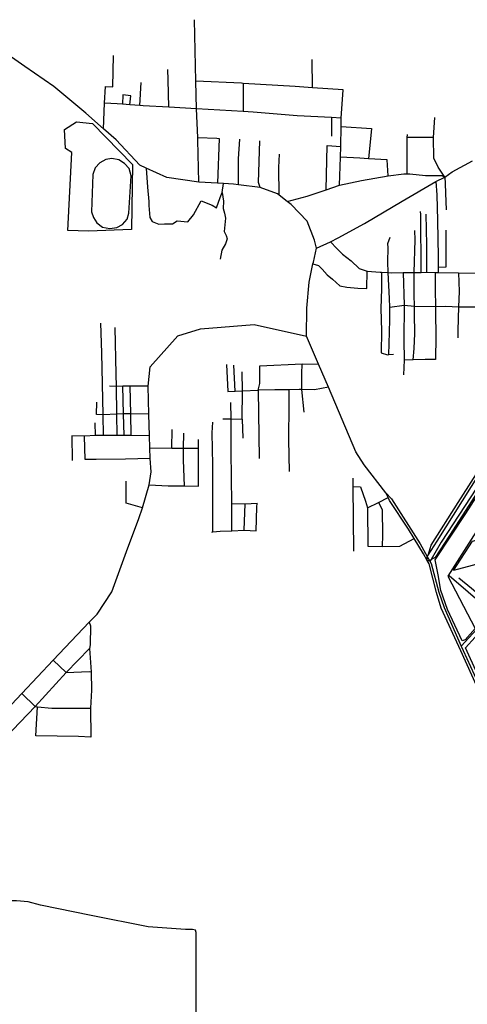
# Model space of a CAD drawing. Header units: millimetres. Extents: x 664923 to 767831, y 3118803 to 3207600.
# Tile 191 of 256: x 697721 to 699129, y 3185159 to 3188257. Entities that reach past the tile are written whole.
import ezdxf

# ---------------------------------------------------------------- set-up
doc = ezdxf.new("R2010")
doc.units = ezdxf.units.MM
doc.layers.add('parks', color=8, linetype='Continuous')
doc.layers.add('roads_3', color=3, linetype='Continuous')

msp = doc.modelspace()

# ---------------------------------------------------------------- linework, layer by layer
at = {"layer": 'parks'}
for points in [[(698076.24, 3187801.76), (698073.25, 3187597.3), (697937.37, 3187591.45), (697872.7, 3187593.48), (697884.9, 3187839.32), (697865.84, 3187851.5), (697862.72, 3187911.9), (697899.5, 3187935.59), (697950.86, 3187930.39), (698076.24, 3187801.76)], [(697951.45, 3187769.87), (697947.56, 3187652.94), (697953.17, 3187634.3), (697964.17, 3187618.36), (697982.12, 3187604.73), (698004.75, 3187599.93), (698026.43, 3187603.22), (698044.57, 3187612.91), (698059.33, 3187629.08), (698064.9, 3187648.27), (698071.48, 3187765.87), (698065.41, 3187788.49), (698051.25, 3187804.93), (698033, 3187815.79), (698011.58, 3187819.82), (697992.32, 3187817.21), (697973.59, 3187806.75), (697959, 3187791.1), (697951.45, 3187769.87)], [(699113.09, 3186302), (699067.38, 3186401.49), (699046.66, 3186460.63), (699037.48, 3186509.9), (699028.68, 3186557.24), (699124.67, 3186702.77), (699343.44, 3187043.65), (699387.71, 3187008.04), (699067.86, 3186505.93), (699154.26, 3186341.64), (699122.23, 3186305.6), (699113.09, 3186302)], [(699145.89, 3186615.79), (699400.06, 3186688.99), (699442.06, 3186648.08), (699419.43, 3186628.11), (699348.09, 3186594.23), (699085.94, 3186523.89), (699145.89, 3186615.79)], [(699237.54, 3186032.36), (699123.8, 3186280.06), (699153.91, 3186314.12), (699272.54, 3186061.04), (699237.54, 3186032.36)]]:
    msp.add_lwpolyline(points, close=True, dxfattribs=at)
at = {"layer": 'roads_3'}
for points in [[(698727.49, 3187736.18), (698730.43, 3187824.11), (698731.56, 3187857.91), (698732.16, 3187920.81), (698732.41, 3187947.75), (698702.68, 3187949.16), (698594.17, 3187954.31), (698455.84, 3187966.21), (698424.51, 3187967.97), (698278.01, 3187976.18), (698275.8, 3188063.3), (698271.65, 3188257.14)], [(698654.84, 3187537.72), (698648.33, 3187562.83), (698626.14, 3187622.69), (698574.95, 3187676.01), (698562.59, 3187685.5), (698537.88, 3187704.5), (698532.48, 3187708.64), (698477.66, 3187728.55), (698409.21, 3187737.57), (698393.66, 3187739.62), (698362.28, 3187741.47), (698343.14, 3187742.61), (698284.6, 3187746.09), (698183.77, 3187761.05), (698119.17, 3187790.23), (698099.31, 3187799.21), (698024.61, 3187879.22), (697984.92, 3187913.99), (697928.89, 3187963.05), (697828.99, 3188046.82), (697737.82, 3188109.87), (697684.82, 3188146.49), (697591.94, 3188186.59)], [(697984.92, 3187913.99), (697988.57, 3187994.15), (697990.97, 3188046.84), (698014.61, 3188045.75), (698016.53, 3188143.95)], [(698642, 3188042.92), (698641.67, 3188132.17)], [(698190.61, 3187981.83), (698188.02, 3188067.6), (698187.46, 3188100.6)], [(698099.34, 3187986.61), (698103.56, 3188059.32)], [(698732.41, 3187947.75), (698739.44, 3188035.91), (698642, 3188042.92), (698588.31, 3188046.79), (698424.2, 3188056.58), (698418.59, 3188056.92), (698275.8, 3188063.3)], [(698424.2, 3188056.58), (698424.13, 3188019.29), (698424.51, 3187967.97)], [(699003.52, 3186555.14), (699003.28, 3186567.97), (699006.14, 3186572.44), (699034.27, 3186616.34), (699194.3, 3186869.92), (699306.19, 3187044.69), (699321.17, 3187071.25), (699341.23, 3187106.84), (699422.54, 3187268.5), (699467.36, 3187363.48), (699471.28, 3187376.1), (699473.25, 3187382.44), (699477.48, 3187396.04), (699481.28, 3187408.27), (699500.39, 3187469.8), (699535.11, 3187564.84), (699593.15, 3187698.98), (699644.18, 3187814.91), (699654.31, 3187834.39), (699658.5, 3187842.45), (699693.06, 3187908.94), (699712.44, 3187945.62), (699767.64, 3188050.14)], [(699787.4, 3188039.4), (699726.76, 3187924.06), (699674.96, 3187827.98), (699670.8, 3187820.26), (699599.77, 3187659.11), (699548.01, 3187541.42), (699510.85, 3187426.23), (699501.16, 3187398.46), (699497.01, 3187386.6), (699492.44, 3187373.49), (699489.09, 3187363.9), (699482.7, 3187345.61), (699461.81, 3187297.27), (699395.17, 3187164.25), (699350.88, 3187081.59), (699336.04, 3187058.46), (699213.89, 3186867.97), (699047.53, 3186613.37), (699015.3, 3186558.67), (699011.91, 3186552.92), (699003.52, 3186555.14)], [(698284.6, 3187746.09), (698282.08, 3187878.1), (698281.72, 3187886.73), (698278.01, 3187976.18), (698190.61, 3187981.83), (698109.82, 3187985.8), (698099.34, 3187986.61), (698068.06, 3187989.03), (698044.85, 3187990.82), (698027.79, 3187992.14), (697988.57, 3187994.15)], [(698068.06, 3187989.03), (698070.48, 3188017.7), (698046.22, 3188020.26), (698044.85, 3187990.82)], [(698702.68, 3187949.16), (698701.97, 3187890.98)], [(699058.51, 3187761.96), (699038.14, 3187793.26), (699024.13, 3187821.2), (699023.44, 3187885.97), (699027.43, 3187949.13)], [(698732.16, 3187920.81), (698827.71, 3187914.52), (698819.05, 3187819.8)], [(698281.72, 3187886.73), (698341.03, 3187883.95), (698349.06, 3187883.67), (698343.14, 3187742.61)], [(698409.21, 3187737.57), (698409.36, 3187819.5), (698414.22, 3187881)], [(698477.66, 3187728.55), (698472.37, 3187744.86), (698476.47, 3187876.18)], [(698940.4, 3187771.8), (698940.79, 3187886.24), (698940.82, 3187895.49)], [(699023.44, 3187885.97), (698940.79, 3187886.24)], [(698685.03, 3187721.58), (698688.46, 3187860.74), (698731.56, 3187857.91)], [(698537.88, 3187704.5), (698536.25, 3187791.81), (698538.93, 3187833.49)], [(698654.84, 3187537.72), (698698.74, 3187558.48), (698723.43, 3187570.16), (698806.47, 3187615.36), (698924.69, 3187686.17), (699030.83, 3187748.35), (699058.51, 3187761.96), (699082.35, 3187778.52), (699145.74, 3187813.33)], [(698880.89, 3187766.16), (698877.18, 3187816.51), (698819.05, 3187819.8), (698791.68, 3187821.36), (698730.43, 3187824.11)], [(698119.17, 3187790.23), (698123.2, 3187730.58), (698127.27, 3187685.14), (698127.78, 3187672.36), (698130.52, 3187634.63), (698138.2, 3187622.56), (698158.98, 3187613.71), (698176.62, 3187614.3), (698191.26, 3187614.55), (698202.32, 3187615.03), (698217.11, 3187624.21), (698250.64, 3187621.51), (698268.2, 3187643.23), (698292.57, 3187687.37), (698326.58, 3187673.97), (698340.78, 3187665.59), (698352.49, 3187697.62), (698357.9, 3187713.77), (698362.28, 3187741.47)], [(698562.59, 3187685.5), (698626.18, 3187701.65), (698685.03, 3187721.58), (698727.49, 3187736.18), (698797, 3187750.84), (698880.89, 3187766.16), (698930.26, 3187771.63), (698940.4, 3187771.8), (698948.86, 3187771.95), (698998.01, 3187766.48), (699050.01, 3187766.96), (699058.51, 3187761.96)], [(699030.83, 3187748.35), (699033.32, 3187706.38), (699035.61, 3187625.51), (699037.87, 3187510.73), (699038.04, 3187478.32), (699038.12, 3187461.49)], [(699058.51, 3187761.96), (699059.63, 3187741.33), (699061.03, 3187711.62), (699062.83, 3187659.29)], [(698357.9, 3187713.77), (698362.56, 3187685.6), (698361.45, 3187663.27), (698365.6, 3187647.87), (698368.16, 3187637.8), (698369.15, 3187632.46), (698365.07, 3187591.04), (698370.38, 3187578.35), (698373.86, 3187567.1), (698369.04, 3187551.56), (698357.42, 3187531.72), (698351.62, 3187503.37)], [(698984.37, 3187462.08), (698982.96, 3187644.32), (698982.37, 3187653.98)], [(699002.26, 3187462.24), (699001.92, 3187549.15), (699000.28, 3187645.03)], [(698958.68, 3187186.39), (698962.28, 3187222.88), (698964.01, 3187270.02), (698963.8, 3187331.01), (698963.39, 3187355.12), (698962.77, 3187391.14), (698962.82, 3187461.88), (698965.29, 3187564.5), (698964.8, 3187593.53)], [(699038.04, 3187478.32), (699062.63, 3187479.33), (699062.45, 3187594.44)], [(698698.74, 3187558.48), (698719.36, 3187536.9), (698736.58, 3187519.1), (698763.58, 3187498.11), (698788.94, 3187473.73), (698814.04, 3187465.32), (698855.1, 3187462.67), (698859.15, 3187462.46), (698880.4, 3187461.36), (698891.92, 3187460.77), (698927.74, 3187461.38), (698951.1, 3187461.78), (698962.82, 3187461.88), (698984.37, 3187462.08), (699002.26, 3187462.24), (699028.8, 3187461.69), (699038.12, 3187461.49), (699101.66, 3187460.16), (699168.91, 3187459.21), (699217.45, 3187459.71), (699230.22, 3187459.84), (699261.67, 3187460.38), (699284.75, 3187460.78), (699340.11, 3187462.99)], [(698882.7, 3187203.27), (698883.81, 3187236.67), (698885.47, 3187312.42), (698885.29, 3187352.91), (698885.17, 3187379.73), (698880.4, 3187461.36), (698879.49, 3187495.05), (698880.42, 3187539.24), (698879.76, 3187553.11), (698887.25, 3187572.56)], [(698623.12, 3187261.2), (698624.54, 3187349.6), (698631.52, 3187431.01), (698643.98, 3187488.5), (698645.12, 3187493.78), (698654.84, 3187537.72)], [(698643.98, 3187488.5), (698660.97, 3187483.15), (698672.59, 3187471.58), (698688.53, 3187454.6), (698705.68, 3187440.59), (698728.86, 3187419.95), (698750.09, 3187415.27), (698785.24, 3187412.5), (698813.16, 3187411.72), (698814.04, 3187465.32)], [(698859.15, 3187462.46), (698859.28, 3187409.99), (698857.8, 3187348.13), (698859.42, 3187278.32), (698858.92, 3187208.48), (698878.47, 3187202.93), (698882.7, 3187203.27), (698897.47, 3187204.51)], [(698927.74, 3187461.38), (698930.35, 3187358.62), (698930.11, 3187249.24), (698930.36, 3187185.72)], [(699028.8, 3187461.69), (699028.04, 3187407), (699029.26, 3187354.56), (699029.67, 3187337.18), (699030.14, 3187260.21), (699029.69, 3187187.85), (698997.14, 3187187.29), (698958.68, 3187186.39), (698930.36, 3187185.72), (698928.61, 3187139.42)], [(699101.66, 3187460.16), (699103.4, 3187401.97), (699101.9, 3187353.72), (699099.59, 3187279.07), (699099.98, 3187255.95)], [(699006.14, 3186572.44), (699015.69, 3186603.23), (699100.56, 3186737.41), (699174.87, 3186854.71), (699237.81, 3186954.14), (699302.87, 3187057.34), (699336.67, 3187116.3), (699390.96, 3187222.47), (699420.7, 3187283.66), (699458.62, 3187365.69), (699471.28, 3187376.1)], [(698885.29, 3187352.91), (698930.35, 3187358.62), (698963.39, 3187355.12), (699029.26, 3187354.56), (699062.43, 3187355.55), (699101.9, 3187353.72), (699169.44, 3187353.19)], [(699489.09, 3187363.9), (699485.57, 3187327.64), (699418.77, 3187191.22), (699365.02, 3187089.05), (699342.54, 3187052.86), (699327.7, 3187028.95), (699264.62, 3186930.62), (699193.36, 3186820.03), (699113.44, 3186695.97), (699073.36, 3186633.77), (699028.65, 3186564.69), (699015.3, 3186558.67)], [(697984.9, 3186948.56), (697983.47, 3187014.07), (697979.21, 3187209.17), (697977.02, 3187301.64)], [(698027.95, 3186948.74), (698026.87, 3187016.04), (698025.47, 3187103.31), (698024.85, 3187142.02), (698021.74, 3187288.27)], [(698095.99, 3186687.71), (698108.12, 3186720.89), (698128.45, 3186793.59), (698134.76, 3186834.67), (698131.72, 3186876.17), (698130.76, 3186910.21), (698129.7, 3186947.86), (698127.78, 3187016.25), (698125.33, 3187103.48), (698131.76, 3187164.79), (698218.57, 3187261.97), (698290.33, 3187284.56), (698459.31, 3187297.71), (698623.12, 3187261.2)], [(698873.28, 3186768.25), (698804.86, 3186855.93), (698778.33, 3186897.55), (698692.47, 3187100.96), (698661.85, 3187173.52), (698623.12, 3187261.2)], [(698371.86, 3187172.37), (698376.42, 3187087.01), (698398.94, 3187087.85), (698422.11, 3187088.71), (698471.7, 3187091.51), (698476.68, 3187112.55), (698476.78, 3187167.79), (698610.41, 3187174.27), (698661.85, 3187173.52)], [(698398.94, 3187087.85), (698395.07, 3187170.31)], [(698615.73, 3187021.64), (698609.37, 3187093.59), (698608.65, 3187113.92), (698608.77, 3187142.71), (698610.41, 3187174.27)], [(698359.96, 3187001.28), (698386.12, 3187000.81), (698421.47, 3186999.57), (698422.11, 3187088.71), (698421.4, 3187148.63)], [(698068.75, 3187103.74), (698046.2, 3187103.97), (698025.47, 3187103.31), (698004.19, 3187103.56)], [(698050.4, 3186948.91), (698047.69, 3187016.4), (698046.2, 3187103.97)], [(698125.33, 3187103.48), (698068.75, 3187103.74)], [(698072.5, 3186949.07), (698070.86, 3187016.79), (698068.75, 3187103.74)], [(698692.47, 3187100.96), (698648.84, 3187092.57), (698609.37, 3187093.59), (698600.81, 3187093.65), (698567.76, 3187092.83), (698523.73, 3187091.95), (698471.7, 3187091.51), (698474.97, 3186876.22)], [(698567.76, 3187092.83), (698568.43, 3187022.98), (698567.38, 3186958.42), (698567.46, 3186935.36), (698568.55, 3186835.5)], [(698127.78, 3187016.25), (698070.86, 3187016.79), (698047.69, 3187016.4), (698026.87, 3187016.04), (697983.47, 3187014.07), (697963.38, 3187014.96), (697963.96, 3187053.39)], [(698388.43, 3186648.76), (698389.13, 3186734.53), (698386.64, 3186898.61), (698386.12, 3187000.81), (698385.86, 3187052.28)], [(698421.47, 3186999.57), (698422.79, 3186940.58)], [(699110.37, 3186285.51), (699207.54, 3186391.82), (699264.07, 3186453.68), (699363.65, 3186567.23), (699396.84, 3186605.06), (699406.04, 3186610.19), (699430.05, 3186625.19), (699451.19, 3186647.11), (699471.77, 3186668.46), (699533.65, 3186765.09), (699592.47, 3186837.86), (699662.64, 3186917.78), (699716.5, 3186979.14), (699749.05, 3187016.21), (699756.56, 3187024.77)], [(697959.35, 3186948.44), (697958.27, 3186988.44)], [(698200.15, 3186909.26), (698200.71, 3186967.67)], [(698329.21, 3186645.01), (698328.55, 3186754.08), (698328.66, 3186856.13), (698327.25, 3186956.92), (698328.52, 3186991.06)], [(698129.7, 3186947.86), (698072.5, 3186949.07), (698050.4, 3186948.91), (698027.95, 3186948.74), (697984.9, 3186948.56), (697959.35, 3186948.44), (697924.93, 3186946.4), (697885.09, 3186948.04), (697885.98, 3186869.82)], [(698131.72, 3186876.17), (698053.75, 3186874.22), (697962.34, 3186872.66), (697927.41, 3186873.29), (697924.93, 3186946.4)], [(698239.56, 3186790.68), (698236.96, 3186871.16), (698236.93, 3186908.66), (698237.66, 3186956.31)], [(698128.45, 3186793.59), (698187.97, 3186790.42), (698239.56, 3186790.68), (698283.77, 3186789.28), (698283.74, 3186908.52), (698283.73, 3186936.2)], [(698130.76, 3186910.21), (698200.15, 3186909.26), (698236.93, 3186908.66), (698283.74, 3186908.52)], [(698769.16, 3186814.81), (698769.37, 3186787.86), (698770.92, 3186584.47)], [(698108.12, 3186720.89), (698056.33, 3186735.58), (698056.7, 3186805.05)], [(698769.37, 3186787.86), (698793.66, 3186787.42), (698808.85, 3186742.04), (698815.76, 3186721.29), (698816.51, 3186600.89), (698861.54, 3186599.49), (698917.46, 3186600.01), (698962.7, 3186624.09)], [(698815.76, 3186721.29), (698849.89, 3186738.15), (698880.65, 3186753.34)], [(699528.08, 3185349.33), (699518.41, 3185372.11), (699493.51, 3185431.25), (699463.12, 3185495.04), (699359.46, 3185731.87), (699333.39, 3185790.92), (699246.68, 3185964.06), (699177.97, 3186117.61), (699109.09, 3186270.62), (699047.68, 3186405.65), (699032.21, 3186454.06), (699009.41, 3186544.44), (699003.52, 3186555.14), (698992.08, 3186575.76), (698962.7, 3186624.09), (698944.31, 3186654.35), (698885.12, 3186744.28), (698880.65, 3186753.34), (698873.28, 3186768.25)], [(698873.28, 3186768.25), (698890.67, 3186749.01), (698981.67, 3186607.4), (699003.28, 3186567.97), (699011.91, 3186552.92), (699015.76, 3186545.98), (699040.16, 3186455.27), (699056.7, 3186407.59), (699110.37, 3186285.51), (699116.15, 3186272.36), (699185.84, 3186121.17), (699228.06, 3186026.48), (699238.8, 3186002.41), (699254, 3185968.32), (699341.66, 3185792.35), (699366.39, 3185736.42), (699421.22, 3185607.08), (699469.86, 3185498), (699499.31, 3185436.51), (699519.42, 3185383.89), (699528.08, 3185349.33)], [(698326.1, 3186644.62), (698329.21, 3186645.01), (698351.69, 3186647.83), (698388.43, 3186648.76), (698427.95, 3186650.67), (698465.67, 3186648.85), (698467.81, 3186722.66), (698467.89, 3186735.88)], [(698389.13, 3186734.53), (698430.55, 3186733.09)], [(698427.95, 3186650.67), (698430.55, 3186733.09)], [(698430.55, 3186733.09), (698467.89, 3186735.88)], [(698849.89, 3186738.15), (698861.29, 3186715.98), (698862.25, 3186635.15), (698861.54, 3186599.49)], [(698057.82, 3186583.35), (698095.99, 3186687.71)], [(696395.8, 3181264.95), (696485.96, 3181518.38), (696739.07, 3182229.91), (696776.77, 3182696.86), (696792.94, 3182897.05), (696867.48, 3183753.45), (696867.58, 3183763.13), (696870.35, 3184031.76), (696926.41, 3184303.19), (697223.51, 3184912.95), (697470.47, 3185482.04), (697514.43, 3185587.05), (697563.24, 3185825.68), (697590.56, 3185959.23), (697604.36, 3186006.47), (697616.23, 3186019), (697631.48, 3186035.11), (697727.83, 3186136.83), (697827.11, 3186241.65), (697940.1, 3186360.97), (697964.67, 3186386.91), (698011.57, 3186456.92), (698053.52, 3186571.61)], [(698053.52, 3186571.61), (698057.82, 3186583.35)], [(699072.31, 3186507.64), (699132.35, 3186456.22), (699207.54, 3186391.82)], [(699103.1, 3186501.08), (699142.59, 3186467.94), (699175.86, 3186440.01)], [(697940.1, 3186360.97), (697944.33, 3186349.72), (697942.52, 3186289.5), (697940.87, 3186278.87)], [(697631.48, 3186035.11), (697675.64, 3185997.1), (697770.4, 3186095.39), (697868.02, 3186202.62), (697940.87, 3186278.87), (697946.45, 3186205.19), (697947.44, 3186147.42), (697943.95, 3186090.09)], [(697827.11, 3186241.65), (697868.02, 3186202.62), (697939.44, 3186205.76), (697946.45, 3186205.19)], [(697727.83, 3186136.83), (697770.4, 3186095.39), (697776.84, 3186094.8), (697822.04, 3186090.61), (697901.14, 3186090.23), (697943.95, 3186090.09), (697945.63, 3185999.84), (697906.68, 3186001.03), (697772.56, 3186003.05), (697776.84, 3186094.8)], [(698276.28, 3185089.77), (698276.4, 3185384.29), (698274.27, 3185392.09), (698264.81, 3185394.08), (698242.56, 3185393.85), (698125.31, 3185401.99), (697946.27, 3185437.66), (697786.28, 3185470.13), (697748.16, 3185481.4), (697711.5, 3185484.31), (697665.7, 3185483.91), (697612.3, 3185477.94), (697497.99, 3185477.22), (697470.47, 3185482.04)]]:
    msp.add_lwpolyline(points, dxfattribs=at)

doc.saveas('drawing.dxf')
